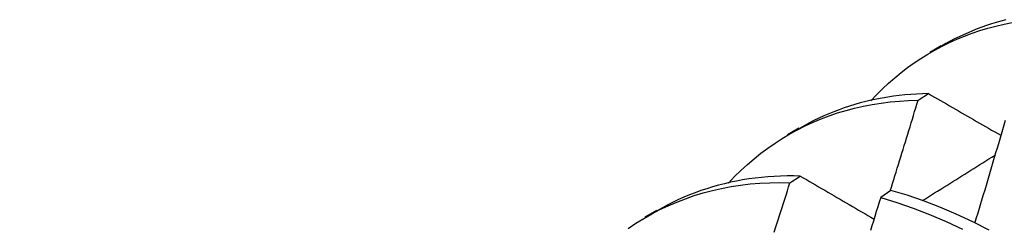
# Model space of a CAD drawing. Header units: inches. Extents: x 14 to 193, y 15 to 125.
# Tile 66 of 90: x 172.5659 to 172.8068, y 70.9283 to 70.9792. Entities that reach past the tile are written whole.
import ezdxf

# ---------------------------------------------------------------- set-up
doc = ezdxf.new("R2010")
doc.units = ezdxf.units.IN
doc.header["$LTSCALE"] = 12.41934
doc.header["$MEASUREMENT"] = 0
doc.layers.add('Visible Edges(ANSI)', color=7, linetype='Continuous', lineweight=25)

msp = doc.modelspace()

# ---------------------------------------------------------------- linework, layer by layer
at = {"layer": 'Visible Edges(ANSI)'}
for p, q in [((172.78852, 70.97131), (172.79133, 70.97293)), ((172.78566, 70.95956), (172.78819, 70.96118)), ((172.75372, 70.95122), (172.75654, 70.95284)), ((172.75433, 70.93943), (172.75686, 70.94106)), ((172.77903, 70.93754), (172.77652, 70.93583)), ((172.71893, 70.93113), (172.72174, 70.93275))]:
    msp.add_line(p, q, dxfattribs=at)
at = {"layer": 'Visible Edges(ANSI)', "flags": 128}
for points in [[(172.77408, 70.95942), (172.77549, 70.9609), (172.77693, 70.96233), (172.77842, 70.96371), (172.77994, 70.96503), (172.78149, 70.9663), (172.78308, 70.96752), (172.78471, 70.96868), (172.78637, 70.96979), (172.78806, 70.97084), (172.78978, 70.97183), (172.79154, 70.97277), (172.79333, 70.97365), (172.79515, 70.97447), (172.797, 70.97523), (172.79888, 70.97594), (172.80079, 70.97658), (172.80273, 70.97717), (172.80469, 70.97769), (172.80669, 70.97816), (172.80871, 70.97856)], [(172.80713, 70.97922), (172.80594, 70.97891), (172.80476, 70.97857), (172.80358, 70.9782), (172.80242, 70.97782), (172.80127, 70.97741), (172.80014, 70.97698), (172.79901, 70.97654), (172.79789, 70.97606), (172.79678, 70.97557), (172.79569, 70.97506), (172.79461, 70.97452), (172.79353, 70.97397), (172.79247, 70.97339), (172.79143, 70.97279)], [(172.73927, 70.93933), (172.74078, 70.94091), (172.74232, 70.94243), (172.74391, 70.94388), (172.74554, 70.94528), (172.74722, 70.94661), (172.74893, 70.94789), (172.75068, 70.9491), (172.75246, 70.95025), (172.75429, 70.95133), (172.75615, 70.95235), (172.75805, 70.95331), (172.75998, 70.9542), (172.76195, 70.95502), (172.76395, 70.95578), (172.76599, 70.95647), (172.76806, 70.95709), (172.77015, 70.95764), (172.77228, 70.95813), (172.77444, 70.95855), (172.77663, 70.95889), (172.77885, 70.95917), (172.78109, 70.95937), (172.78336, 70.9595), (172.78566, 70.95956)], [(172.78819, 70.96118), (172.78674, 70.96115), (172.7853, 70.96108), (172.78388, 70.96099), (172.78246, 70.96087), (172.78105, 70.96072), (172.77965, 70.96055), (172.77827, 70.96034), (172.77689, 70.96011), (172.77553, 70.95984), (172.77418, 70.95956), (172.77285, 70.95924), (172.77152, 70.9589), (172.77021, 70.95852), (172.76891, 70.95813), (172.76762, 70.9577), (172.76634, 70.95725), (172.76508, 70.95677), (172.76383, 70.95626), (172.7626, 70.95573), (172.76138, 70.95518), (172.76017, 70.95459), (172.75898, 70.95398), (172.7578, 70.95335), (172.75663, 70.95268)], [(172.77885, 70.93742), (172.77914, 70.93834), (172.77943, 70.93926), (172.77972, 70.94019), (172.78, 70.94111), (172.78029, 70.94203), (172.78058, 70.94295), (172.78086, 70.94388), (172.78115, 70.9448), (172.78143, 70.94572), (172.78172, 70.94664), (172.782, 70.94757), (172.78229, 70.94849), (172.78257, 70.94941), (172.78285, 70.95033), (172.78314, 70.95126), (172.78342, 70.95218), (172.7837, 70.9531), (172.78398, 70.95402), (172.78426, 70.95495), (172.78454, 70.95587), (172.78482, 70.95679), (172.7851, 70.95772), (172.78538, 70.95864), (172.78566, 70.95956)], [(172.78819, 70.96118), (172.78892, 70.96076), (172.78966, 70.96034), (172.79039, 70.95992), (172.79112, 70.95949), (172.79185, 70.95907), (172.79259, 70.95865), (172.79332, 70.95823), (172.79406, 70.9578), (172.79479, 70.95738), (172.79553, 70.95696), (172.79626, 70.95653), (172.797, 70.95611), (172.79774, 70.95569), (172.79848, 70.95526), (172.79922, 70.95484), (172.79996, 70.95441), (172.8007, 70.95399), (172.80144, 70.95356), (172.80218, 70.95314), (172.80292, 70.95271), (172.80366, 70.95229), (172.80441, 70.95186), (172.80515, 70.95143), (172.8059, 70.95101)], [(172.80695, 70.95463), (172.80662, 70.9535), (172.80629, 70.95236), (172.80596, 70.95123), (172.80563, 70.9501), (172.8053, 70.94896), (172.80497, 70.94783), (172.80463, 70.9467), (172.8043, 70.94556), (172.80397, 70.94443), (172.80363, 70.9433), (172.8033, 70.94216), (172.80296, 70.94103), (172.80262, 70.9399), (172.80229, 70.93877), (172.80195, 70.93763), (172.80161, 70.9365), (172.80127, 70.93537), (172.80093, 70.93423), (172.80059, 70.9331), (172.80025, 70.93197), (172.79991, 70.93083), (172.79957, 70.9297)], [(172.78676, 70.93507), (172.7875, 70.93553), (172.78824, 70.93599), (172.78897, 70.93645), (172.78971, 70.93692), (172.79045, 70.93738), (172.79119, 70.93784), (172.79193, 70.9383), (172.79266, 70.93877), (172.7934, 70.93923), (172.79414, 70.93969), (172.79488, 70.94015), (172.79562, 70.94062), (172.79636, 70.94108), (172.79709, 70.94154), (172.79783, 70.942), (172.79857, 70.94246), (172.79931, 70.94293), (172.80005, 70.94339), (172.80079, 70.94385), (172.80152, 70.94431), (172.80226, 70.94477), (172.803, 70.94524), (172.80374, 70.9457), (172.80448, 70.94616)], [(172.75686, 70.94106), (172.75525, 70.94109), (172.75364, 70.94109), (172.75205, 70.94105), (172.75047, 70.94098), (172.7489, 70.94088), (172.74735, 70.94073), (172.7458, 70.94056), (172.74428, 70.94035), (172.74276, 70.94011), (172.74126, 70.93984), (172.73977, 70.93953), (172.7383, 70.93919), (172.73684, 70.93881), (172.7354, 70.93841), (172.73397, 70.93797), (172.73256, 70.9375), (172.73116, 70.93699), (172.72978, 70.93646), (172.72841, 70.93589), (172.72706, 70.93529), (172.72573, 70.93466), (172.72442, 70.934), (172.72312, 70.93331), (172.72184, 70.93258)], [(172.75686, 70.94106), (172.7576, 70.94063), (172.75835, 70.94019), (172.75909, 70.93976), (172.75984, 70.93932), (172.76059, 70.93889), (172.76133, 70.93845), (172.76208, 70.93801), (172.76283, 70.93758), (172.76358, 70.93714), (172.76433, 70.9367), (172.76508, 70.93627), (172.76583, 70.93583), (172.76658, 70.93539), (172.76733, 70.93495), (172.76809, 70.93451), (172.76884, 70.93408), (172.7696, 70.93364), (172.77035, 70.9332), (172.77111, 70.93276), (172.77186, 70.93232), (172.77262, 70.93188), (172.77338, 70.93144), (172.77414, 70.931), (172.7749, 70.93056)], [(172.71477, 70.92825), (172.71665, 70.92951), (172.71857, 70.93069), (172.72053, 70.93181), (172.72253, 70.93285), (172.72458, 70.93381), (172.72666, 70.93471), (172.72878, 70.93553), (172.73093, 70.93627), (172.73313, 70.93694), (172.73535, 70.93753), (172.73762, 70.93804), (172.73991, 70.93848), (172.74224, 70.93884), (172.7446, 70.93912), (172.74699, 70.93932), (172.74941, 70.93943), (172.75186, 70.93947), (172.75433, 70.93943)], [(172.75046, 70.92739), (172.75079, 70.92839), (172.75111, 70.92939), (172.75144, 70.9304), (172.75176, 70.9314), (172.75208, 70.9324), (172.75241, 70.93341), (172.75273, 70.93441), (172.75305, 70.93541), (172.75337, 70.93642), (172.75369, 70.93742), (172.75401, 70.93842), (172.75433, 70.93943)], [(172.80308, 70.92786), (172.79904, 70.92988), (172.79501, 70.93175), (172.79099, 70.93345), (172.78698, 70.93498), (172.78299, 70.93635), (172.77903, 70.93754)], [(172.77652, 70.93583), (172.77616, 70.93467), (172.77581, 70.93352), (172.77545, 70.93236), (172.7751, 70.9312), (172.77474, 70.93005), (172.77438, 70.92889), (172.77403, 70.92773)], [(172.77652, 70.93583), (172.78048, 70.93463), (172.78447, 70.93325), (172.78848, 70.9317), (172.79251, 70.92999), (172.79654, 70.92811)]]:
    msp.add_lwpolyline(points, dxfattribs=at)
at = {"layer": 'Visible Edges(ANSI)'}
msp.add_ellipse((172.7029, 70.7423), major_axis=(-0.0975, 0.16887), ratio=0.57735, start_param=5.635521, end_param=6.95234, dxfattribs=at)

doc.saveas('drawing.dxf')
